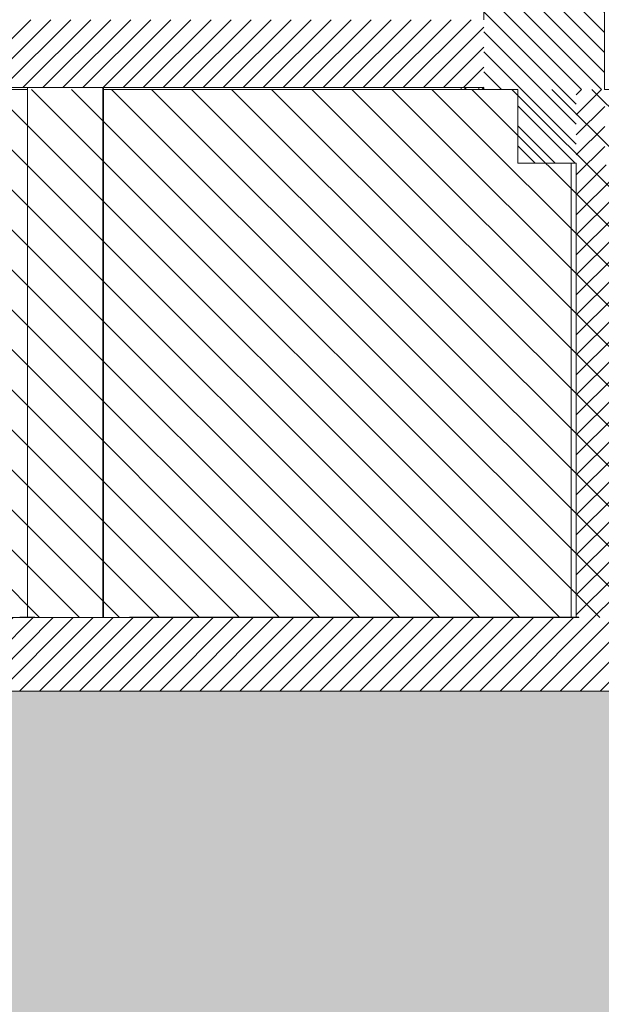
# Model space of a CAD drawing. Header units: millimetres. Extents: x 17009 to 157603, y -19950 to 21829.
# Tile 135 of 208: x 67239 to 70320, y -4850 to 370. Entities that reach past the tile are written whole.
import ezdxf

# ---------------------------------------------------------------- set-up
doc = ezdxf.new("R2010")
doc.units = ezdxf.units.MM
doc.header["$MEASUREMENT"] = 0
for name, color, linetype in [('01-STR_Dalles.ARCHI', 7, 'Continuous'), ('01-STR_Escaliers et ascenseurs.ARCHI', 7, 'Continuous'), ('01-STR_Murs.ARCHI', 7, 'Continuous'), ('01-STR_Poutres_Poteaux.ARCHI', 7, 'Continuous'), ('07-VRD_Terrain EDL_Environnement.ARCHI', 7, 'Continuous'), ('L2', 7, 'Continuous')]:
    doc.layers.add(name, color=color, linetype=linetype)
pattern_1 = [(45, (0, 0), (-53.03301, 53.03301), [])]

# ---------------------------------------------------------------- blocks, each defined once
blk = doc.blocks.new('Élément de coupe_4_1')
at = {"layer": '01-STR_Murs.ARCHI', "linetype": 'Continuous', "lineweight": 0, "true_color": 0x000000}
h = blk.add_hatch(dxfattribs=at)
h.set_pattern_fill('Hachure_simple_0001', color=18, style=0, pattern_type=2)
h.set_pattern_definition([(315, (0, 0), (53.03301, 53.03301), [])])
h.paths.add_polyline_path([(70337.8, 3400), (69697.9, 3400), (69697.9, 0), (69878, 0), (69878, -390), (70187.7, -390), (70187.7, 0), (70337.8, 0)])
at = {"layer": '01-STR_Murs.ARCHI', "color": 7, "linetype": 'Continuous', "lineweight": 5}
for p, q in [((69697.9, 3400), (69697.9, 370)), ((70337.8, 3030), (70337.8, 0)), ((69697.9, 10), (69697.9, 0)), ((69878, 0), (69697.9, 0)), ((69878, 0), (69878, -390)), ((70187.7, -390), (69878, -390))]:
    blk.add_line(p, q, dxfattribs=at)
blk = doc.blocks.new('*X110')
at = {"layer": '01-STR_Murs.ARCHI', "color": 7, "linetype": 'Continuous', "lineweight": 5}
for p, q in [((69597.9, 5.2), (69600, 6)), ((69600, 6), (69605.3, 10)), ((69670.9, 8.2), (69670.1, 10)), ((69672, 0), (69670.9, 8.2)), ((69687.1, 10), (69694.6, 3.2)), ((69694.6, 3.2), (69697.9, 2.5))]:
    blk.add_line(p, q, dxfattribs=at)
blk = doc.blocks.new('Élément de coupe_87_1')
at = {"layer": '01-STR_Murs.ARCHI', "color": 7, "linetype": 'Continuous', "lineweight": 5}
for p, q in [((69577.9, 10), (69577.9, 0)), ((69597.9, 10), (69597.9, 0))]:
    blk.add_line(p, q, dxfattribs=at)
at = {"layer": '01-STR_Murs.ARCHI', "color": 7, "linetype": 'Continuous', "lineweight": 5, "flags": 128}
blk.add_lwpolyline([(69697.9, 0), (69597.9, 0), (69577.9, 0)], dxfattribs=at)
at = {"layer": '01-STR_Murs.ARCHI', "lineweight": 0}
blk.add_blockref('*X110', (0, 0), dxfattribs=at)
blk = doc.blocks.new('Élément de coupe_90_1')
at = {"layer": '07-VRD_Terrain EDL_Environnement.ARCHI', "linetype": 'Continuous', "lineweight": 5}
h = blk.add_hatch(dxfattribs=at)
h.set_pattern_fill('Terre_0001', color=8, style=0, pattern_type=2)
h.set_pattern_definition([(45, (0, 0), (-275.7716, 275.7716), []), (45, (-91.9, 91.9), (-551.543, 551.543), []), (45, (-183.85, 183.85), (-551.543, 551.543), []), (135, (-275.77, 275.77), (91.92388, 91.92388), [390, -390])])
h.paths.add_polyline_path([(25069.4, 11.8), (25069.4, -19950), (80231.8, -19950), (80231.8, -285.4), (78445.7, -156.8), (77544.6, -167.4), (77544.6, -4432.4), (76944.4, -4432.4), (76944.4, -3190), (30843.5, -3190), (30843.5, -4432.4), (30243.5, -4432.4), (30243.5, 152.7), (27670.8, 40.7)])
blk = doc.blocks.new('Élément de coupe_116_1')
at = {"layer": '01-STR_Dalles.ARCHI', "linetype": 'Continuous', "lineweight": 0, "true_color": 0x000000}
h = blk.add_hatch(dxfattribs=at)
h.set_pattern_fill('Hachure_simple_0001', color=18, style=0, pattern_type=2)
h.set_pattern_definition(pattern_1)
h.paths.add_polyline_path([(30843.5, -2800), (30843.5, -3190), (76944.4, -3190), (76944.4, -2800)])
at = {"layer": '01-STR_Dalles.ARCHI', "color": 7, "linetype": 'Continuous', "lineweight": 5}
for p, q in [((67238.7, -2800), (62718.7, -2800)), ((67318.7, -2800), (67238.7, -2800)), ((67820.7, -2800), (67318.7, -2800)), ((67900.7, -2800), (67820.7, -2800)), ((70120.7, -2800), (67900.7, -2800)), ((70187.7, -2800), (70120.7, -2800)), ((76944.4, -3190), (30843.5, -3190))]:
    blk.add_line(p, q, dxfattribs=at)
blk = doc.blocks.new('Élément de coupe_117_1')
at = {"layer": '01-STR_Escaliers et ascenseurs.ARCHI', "color": 7, "linetype": 'Continuous', "lineweight": 5}
blk.add_line((70161, -2797.7), (70161, -390), dxfattribs=at)
blk = doc.blocks.new('Élément de coupe_452_1')
at = {"layer": '01-STR_Murs.ARCHI', "linetype": 'Continuous', "lineweight": 0, "true_color": 0x000000}
h = blk.add_hatch(dxfattribs=at)
h.set_pattern_fill('Hachure_simple_0001', color=18, style=0, pattern_type=2)
h.set_pattern_definition(pattern_1)
h.paths.add_polyline_path([(70187.7, 0), (70187.7, -2797.7), (70200.7, -2797.7), (70200.7, -2800), (70387.7, -2800), (70387.7, -400), (70337.9, -400), (70337.9, -10), (70387.7, -10), (70387.7, 0)])
at = {"layer": '01-STR_Murs.ARCHI', "color": 7, "linetype": 'Continuous', "lineweight": 5}
for p, q in [((70387.7, 0), (70337.8, 0)), ((70387.7, 0), (70387.7, -1.4)), ((70387.7, -1.4), (70387.7, -10)), ((70187.7, -390), (70187.7, -2800)), ((70387.7, -400), (70387.7, -2800))]:
    blk.add_line(p, q, dxfattribs=at)
blk = doc.blocks.new('Élément de coupe_458_1')
at = {"layer": 'L2', "linetype": 'Continuous', "lineweight": 0, "true_color": 0x000000}
for points in [[(67318.7, -2800), (67318.7, -2797.7), (67238.7, -2797.7), (67238.7, -2800)], [(67820.7, -2800), (67900.7, -2800), (67900.7, -2797.7), (67820.7, -2797.7)], [(70200.7, -2800), (70200.7, -2797.7), (70120.7, -2797.7), (70120.7, -2800)]]:
    blk.add_hatch(color=18, dxfattribs=at).paths.add_polyline_path(points)
at = {"layer": 'L2', "color": 7, "linetype": 'Continuous', "lineweight": 5}
for p, q in [((67238.7, -2797.7), (67238.7, -2800)), ((67318.7, -2797.7), (67238.7, -2797.7)), ((67318.7, -2797.7), (67319.2, -2797.7)), ((67318.7, -2797.7), (67318.7, -2800)), ((67820.7, -2797.7), (67820.7, -2800)), ((67900.7, -2797.7), (67820.7, -2797.7)), ((67900.7, -2797.7), (70120.7, -2797.7)), ((67900.7, -2797.7), (67900.7, -2800)), ((70120.7, -2797.7), (70120.7, -2800)), ((70200.7, -2797.7), (70120.7, -2797.7)), ((70200.7, -2800), (70187.7, -2800)), ((70200.7, -2797.7), (70200.7, -2800))]:
    blk.add_line(p, q, dxfattribs=at)
blk = doc.blocks.new('Élément de coupe_468_1')
at = {"layer": '01-STR_Dalles.ARCHI', "color": 7, "linetype": 'Continuous', "lineweight": 5}
for p, q in [((63679.7, 0), (67279.7, 0)), ((67682.3, 0), (69577.9, 0))]:
    blk.add_line(p, q, dxfattribs=at)
blk = doc.blocks.new('Élément de coupe_469_1')
at = {"layer": '01-STR_Dalles.ARCHI', "linetype": 'Continuous', "lineweight": 0, "true_color": 0x000000}
h = blk.add_hatch(dxfattribs=at)
h.set_pattern_fill('Hachure_simple_0001', color=18, style=0, pattern_type=2)
h.set_pattern_definition(pattern_1)
h.paths.add_polyline_path([(47240, 10), (69697.9, 10), (69697.9, 370), (47240, 370)])
at = {"layer": '01-STR_Dalles.ARCHI', "color": 7, "linetype": 'Continuous', "lineweight": 5}
blk.add_line((69577.9, 10), (47240, 10), dxfattribs=at)
at = {"layer": '01-STR_Dalles.ARCHI', "color": 7, "linetype": 'Continuous', "lineweight": 5, "flags": 128}
blk.add_lwpolyline([(69697.9, 10), (69597.9, 10), (69577.9, 10)], dxfattribs=at)
blk = doc.blocks.new('Élément de coupe_549_1')
at = {"layer": '01-STR_Poutres_Poteaux.ARCHI', "color": 7, "linetype": 'Continuous', "lineweight": 5}
for p, q in [((67279.7, -2797.7), (67279.7, 10)), ((67679.7, -2800), (67679.7, 10)), ((67682.3, -2800), (67682.3, 10))]:
    blk.add_line(p, q, dxfattribs=at)

msp = doc.modelspace()

# ---------------------------------------------------------------- hatches: boundary and pattern name
at = {"layer": 'L2', "linetype": 'Continuous', "lineweight": 5}
h = msp.add_hatch(dxfattribs=at)
h.set_pattern_fill('Diagonales_0001', color=252, style=0, pattern_type=2)
h.set_pattern_definition([(135, (53851.3, -1400), (106.066, 106.066), [])])
h.paths.add_polyline_path([(30843.51, -2800), (76859.095, -2800), (76859.095, 0), (30843.51, 0)])

# ---------------------------------------------------------------- block references
at = {"layer": '01-STR_Dalles.ARCHI', "lineweight": 0}
for name in ['Élément de coupe_469_1', 'Élément de coupe_468_1', 'Élément de coupe_116_1']:
    msp.add_blockref(name, (0, 0), dxfattribs=at)
at = {"layer": '01-STR_Escaliers et ascenseurs.ARCHI', "lineweight": 0}
msp.add_blockref('Élément de coupe_117_1', (0, 0), dxfattribs=at)
at = {"layer": '01-STR_Murs.ARCHI', "lineweight": 0}
for name in ['Élément de coupe_87_1', 'Élément de coupe_4_1', 'Élément de coupe_452_1']:
    msp.add_blockref(name, (0, 0), dxfattribs=at)
at = {"layer": '01-STR_Poutres_Poteaux.ARCHI', "lineweight": 0}
msp.add_blockref('Élément de coupe_549_1', (0, 0), dxfattribs=at)
at = {"layer": '07-VRD_Terrain EDL_Environnement.ARCHI', "lineweight": 0}
msp.add_blockref('Élément de coupe_90_1', (0, 0), dxfattribs=at)
at = {"layer": 'L2', "lineweight": 0}
msp.add_blockref('Élément de coupe_458_1', (0, 0), dxfattribs=at)

doc.saveas('drawing.dxf')
